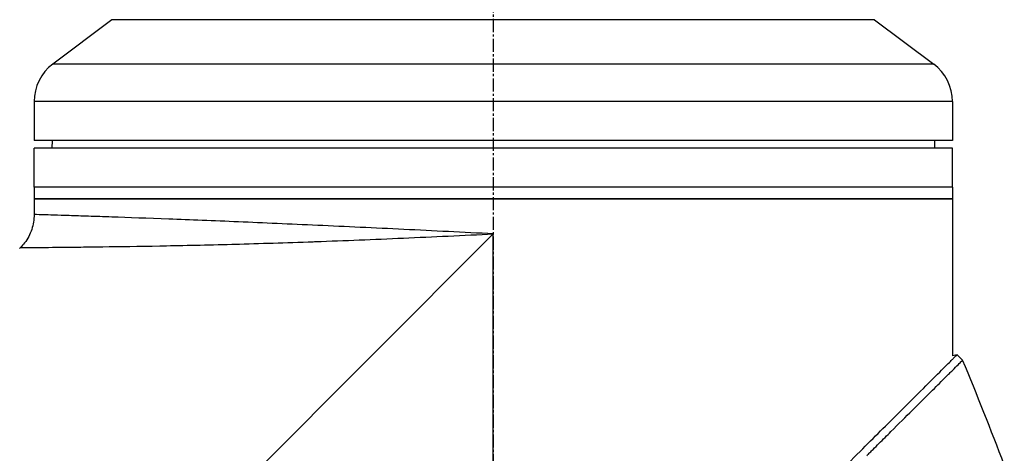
# Model space of a CAD drawing. Header units: millimetres. Extents: x 0 to 4378, y 0 to 2397.
# Tile 14 of 256: x 329 to 456, y 704 to 760. Entities that reach past the tile are written whole.
import ezdxf

# ---------------------------------------------------------------- set-up
doc = ezdxf.new("R2010")
doc.units = ezdxf.units.MM
doc.header["$LTSCALE"] = 0.2
doc.linetypes.add('CENTER2', pattern=[1.125, 0.75, -0.125, 0.125, -0.125])
doc.layers.add('02_Center Line', color=1, linetype='CENTER2')

# ---------------------------------------------------------------- blocks, each defined once
blk = doc.blocks.new('A$C30b498c3')
for p, q in [((99.4, 259.9), (91.8, 254.2)), ((197.4, 259.9), (99.4, 259.9)), ((197.4, 259.9), (205, 254.2)), ((205, 254.2), (91.8, 254.2)), ((207.4, 249.4), (89.4, 249.4)), ((89.4, 249.4), (89.4, 244.4)), ((207.4, 249.4), (207.4, 244.4)), ((207.4, 244.4), (89.4, 244.4)), ((91.7, 244.4), (91.69, 243.4)), ((205.1, 244.4), (205.11, 243.4)), ((207.4, 243.4), (89.4, 243.4)), ((89.4, 238.4), (89.4, 243.4)), ((207.4, 238.4), (207.4, 243.4)), ((207.4, 238.4), (89.4, 238.4)), ((89.4, 238.4), (89.4, 236.9)), ((207.4, 238.4), (89.4, 238.4)), ((207.4, 238.4), (207.4, 236.9)), ((89.4, 236.9), (207.4, 236.9)), ((89.4, 236.9), (89.4, 234.89)), ((207.4, 236.9), (89.4, 236.9)), ((207.4, 236.9), (207.4, 233.9)), ((93.4, 234.76), (93.4, 234.76)), ((207.4, 233.4), (207.4, 216.73)), ((148.4, 232.4), (85.2, 169.2)), ((148.4, 169.2), (148.4, 232.4)), ((87.64, 230.64), (87.54, 230.54)), ((208, 216.89), (207.4, 216.73)), ((208, 216.89), (208.71, 216.18))]:
    blk.add_line(p, q)
for centre, start, end in [((95.4, 249.4), 126.8699, 180), ((201.4, 249.4), 0, 53.1301)]:
    blk.add_arc(centre, 6, start, end)
for points, knots in [([(89.4, 234.89), (89.4, 234.24), (89.29, 233.58), (88.88, 232.35), (88.56, 231.76), (88.01, 231.03), (87.83, 230.83), (87.64, 230.64)], [0, 0, 0, 0, 0.1944378, 0.1944378, 0.3894915, 0.3894915, 0.4694478, 0.4694478, 0.4694478, 0.4694478]), ([(148.4, 232.4), (144.56, 232.59), (140.68, 232.78), (136.91, 232.97), (135.03, 233.06), (133.16, 233.15), (131.31, 233.24), (129.46, 233.32), (127.62, 233.41), (125.84, 233.49), (122.27, 233.65), (118.88, 233.8), (115.67, 233.94), (112.47, 234.07), (109.43, 234.19), (106.71, 234.29), (103.99, 234.4), (101.54, 234.48), (99.38, 234.56), (98.31, 234.6), (97.3, 234.63), (96.39, 234.66), (95.48, 234.69), (94.65, 234.72), (93.92, 234.74), (92.44, 234.79), (91.31, 234.83), (90.54, 234.85), (89.78, 234.87), (89.4, 234.89), (89.4, 234.89), (89.4, 234.89), (89.4, 234.89), (89.4, 234.89)], [0, 0, 0, 0, 0.0625, 0.0625, 0.0625, 0.0937607, 0.0937607, 0.0937607, 0.125, 0.125, 0.125, 0.1875, 0.1875, 0.1875, 0.25, 0.25, 0.25, 0.3125, 0.3125, 0.3125, 0.343762, 0.343762, 0.343762, 0.375, 0.375, 0.375, 0.437505, 0.437505, 0.437505, 0.4999997, 0.4999997, 0.4999997, 0.5000036, 0.5000036, 0.5000036, 0.5000036]), ([(207.4, 233.9), (207.4, 233.84), (207.4, 233.79), (207.4, 233.73), (207.4, 233.68), (207.4, 233.63), (207.4, 233.59), (207.4, 233.54), (207.4, 233.51), (207.4, 233.48), (207.4, 233.45), (207.4, 233.42), (207.4, 233.41), (207.4, 233.4), (207.4, 233.4), (207.4, 233.4), (207.4, 233.4), (207.4, 233.4), (207.4, 233.4)], [0, 0, 0, 0, 0.1074676, 0.1074676, 0.1074676, 0.2149351, 0.2149351, 0.2149351, 0.3224051, 0.3224051, 0.3224051, 0.4298767, 0.4298767, 0.4298767, 0.5, 0.5, 0.5, 0.5001155, 0.5001155, 0.5001155, 0.5001155]), ([(87.64, 230.64), (87.64, 230.64), (87.64, 230.64), (87.64, 230.64), (87.64, 230.64), (88.05, 230.65), (88.86, 230.65), (89.65, 230.66), (90.81, 230.67), (92.3, 230.68), (92.35, 230.68), (92.39, 230.68), (92.43, 230.68), (93.21, 230.69), (94.09, 230.7), (95.05, 230.71), (95.94, 230.72), (96.92, 230.73), (97.97, 230.74), (98.05, 230.75), (98.13, 230.75), (98.21, 230.75), (100.39, 230.78), (102.84, 230.81), (105.55, 230.86), (105.66, 230.87), (105.78, 230.87), (105.89, 230.87), (108.61, 230.92), (111.64, 230.99), (114.81, 231.07), (114.94, 231.08), (115.07, 231.08), (115.2, 231.08), (118.39, 231.17), (121.74, 231.27), (125.26, 231.4), (125.38, 231.4), (125.5, 231.41), (125.62, 231.41), (127.43, 231.48), (129.3, 231.55), (131.18, 231.62), (133.06, 231.7), (134.95, 231.78), (136.85, 231.87), (140.66, 232.04), (144.53, 232.21), (148.4, 232.4)], [0.5004051, 0.5004051, 0.5004051, 0.5004051, 0.5004089, 0.5004089, 0.5004089, 0.5636131, 0.5636131, 0.5636131, 0.625, 0.625, 0.625, 0.6267728, 0.6267728, 0.6267728, 0.658295, 0.658295, 0.658295, 0.6875, 0.6875, 0.6875, 0.6897468, 0.6897468, 0.6897468, 0.75, 0.75, 0.75, 0.7524879, 0.7524879, 0.7524879, 0.8125, 0.8125, 0.8125, 0.8149217, 0.8149217, 0.8149217, 0.875, 0.875, 0.875, 0.8770602, 0.8770602, 0.8770602, 0.9078721, 0.9078721, 0.9078721, 0.9384902, 0.9384902, 0.9384902, 1, 1, 1, 1]), ([(121.07, 129.83), (121.12, 129.87), (121.52, 130.28), (122.42, 131.19), (122.76, 131.53), (123.79, 132.56), (124.48, 133.26), (126.59, 135.37), (128.02, 136.81), (132.37, 141.18), (135.37, 144.19), (140.46, 149.29), (142.52, 151.35), (146.63, 155.47), (148.16, 157.01), (148.77, 157.62), (148.87, 157.72), (149.3, 158.16), (149.62, 158.48), (151.24, 160.1), (152.54, 161.41), (155.25, 164.14), (156.65, 165.55), (158.67, 167.58), (159.27, 168.19), (160.08, 169), (160.26, 169.19), (160.64, 169.57), (160.84, 169.76), (161.41, 170.34), (161.82, 170.75), (162.99, 171.92), (163.74, 172.68), (166.28, 175.22), (168.06, 177.01), (170.69, 179.64), (171.56, 180.51), (172.86, 181.82), (173.3, 182.25), (174.66, 183.61), (175.56, 184.52), (177.33, 186.29), (178.18, 187.14), (179.85, 188.81), (180.67, 189.63), (182.27, 191.23), (183.05, 192.01), (186.78, 195.74), (189.63, 198.59), (193.4, 202.34), (194.48, 203.43), (197.35, 206.29), (199.04, 207.97), (202.85, 211.76), (204.72, 213.62), (206.33, 215.23), (206.62, 215.52), (207.05, 215.95), (207.22, 216.11), (207.47, 216.36), (207.56, 216.45), (207.76, 216.65), (207.85, 216.74), (207.97, 216.86), (208, 216.89), (208, 216.89)], [0.000001, 0.000001, 0.000001, 0.000001, 0.020999, 0.020999, 0.03362, 0.03362, 0.058853, 0.058853, 0.10929, 0.10929, 0.210139, 0.210139, 0.277387, 0.277387, 0.343259, 0.343259, 0.357255, 0.357255, 0.400141, 0.400141, 0.572106, 0.572106, 0.758153, 0.758153, 0.839265, 0.839265, 0.865124, 0.865124, 0.885821, 0.885821, 0.936976, 0.936976, 1.031169, 1.031169, 1.255712, 1.255712, 1.367089, 1.367089, 1.423303, 1.423303, 1.543936, 1.543936, 1.662482, 1.662482, 1.779397, 1.779397, 1.892284, 1.892284, 2.327177, 2.327177, 2.51121, 2.51121, 2.83327, 2.83327, 3.318061, 3.318061, 3.439024, 3.439024, 3.529698, 3.529698, 3.597738, 3.597738, 3.699741, 3.699741, 3.801662, 3.801662, 3.801662, 3.801662]), ([(196.39, 203.92), (196.4, 203.93), (196.44, 203.97), (196.53, 204.06), (196.56, 204.09), (196.66, 204.19), (196.73, 204.26), (196.93, 204.46), (197.07, 204.59), (197.46, 204.99), (197.72, 205.25), (198.5, 206.02), (199, 206.52), (200.47, 207.99), (201.4, 208.91), (202.83, 210.33), (203.37, 210.87), (204.55, 212.05), (205.17, 212.66), (206.03, 213.52), (206.32, 213.81), (206.73, 214.22), (206.87, 214.35), (207.14, 214.62), (207.27, 214.75), (207.68, 215.16), (207.93, 215.41), (208.32, 215.79), (208.46, 215.94), (208.66, 216.13), (208.71, 216.18), (208.71, 216.18)], [-1.6918166, -1.6918166, -1.6918166, -1.6918166, -1.685693, -1.685693, -1.6817249, -1.6817249, -1.6737888, -1.6737888, -1.6579164, -1.6579164, -1.6261739, -1.6261739, -1.5626748, -1.5626748, -1.4356975, -1.4356975, -1.3510339, -1.3510339, -1.2381853, -1.2381853, -1.1740219, -1.1740219, -1.139664, -1.139664, -1.1030566, -1.1030566, -1.0153848, -1.0153848, -0.9294611, -0.9294611, -0.844105, -0.844105, -0.844105, -0.844105])]:
    blk.add_open_spline(points, degree=3, knots=knots)
blk.add_open_spline([(214.06, 202.74), (212.35, 207.25), (210.56, 211.73), (208.71, 216.18)], degree=3)
at = {"layer": '02_Center Line', "ltscale": 11.288275}
blk.add_line((148.4, 823.84), (148.4, 93.8), dxfattribs=at)

msp = doc.modelspace()

# ---------------------------------------------------------------- block references
msp.add_blockref('A$C30b498c3', (241.743, 499.915))

doc.saveas('drawing.dxf')
